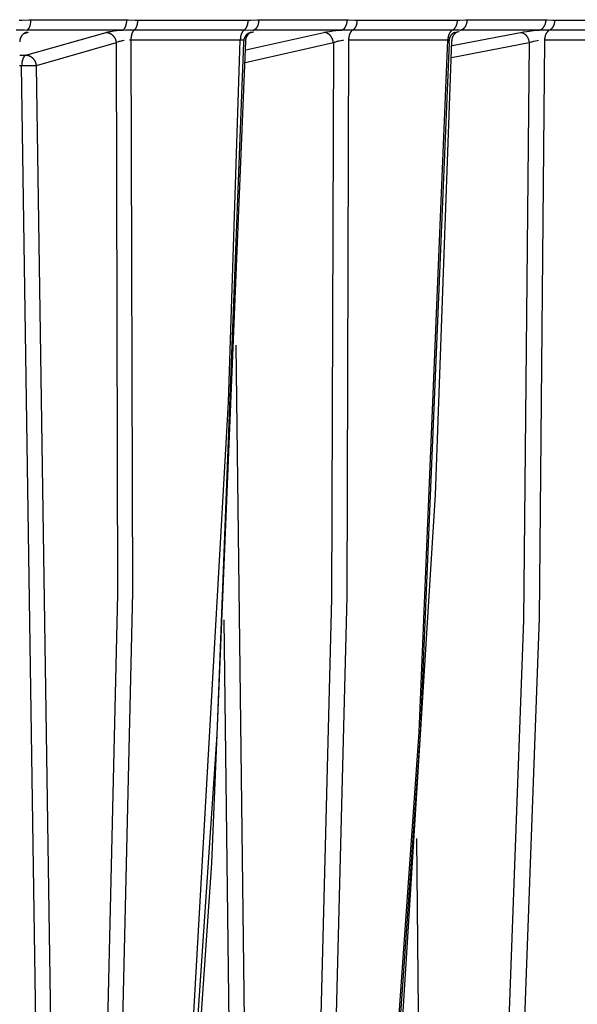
# Model space of a CAD drawing. Header units: millimetres. Extents: x -2637 to -1637, y 678 to 1678.
# Tile 183 of 256: x -2000 to -1974, y 1032 to 1077. Entities that reach past the tile are written whole.
import ezdxf

# ---------------------------------------------------------------- set-up
doc = ezdxf.new("R2010")
doc.units = ezdxf.units.MM
doc.layers.add('Make2D$B.SHOW mini', color=7, linetype='Continuous', true_color=0x000000)

msp = doc.modelspace()

# ---------------------------------------------------------------- linework, layer by layer
at = {"layer": 'Make2D$B.SHOW mini', "color": 18, "lineweight": -3, "true_color": 0x000000}
for points in [[(-1999.953, 1077.442), (-1999.825, 1077.444), (-1999.495, 1077.458), (-1999.427, 1077.459)], [(-1999.427, 1077.459), (-1999.428, 1077.418), (-1999.429, 1077.398), (-1999.431, 1077.377), (-1999.433, 1077.356), (-1999.435, 1077.335), (-1999.438, 1077.314), (-1999.441, 1077.294), (-1999.444, 1077.273), (-1999.448, 1077.253), (-1999.453, 1077.233), (-1999.457, 1077.213), (-1999.462, 1077.194), (-1999.468, 1077.176), (-1999.474, 1077.158), (-1999.48, 1077.141), (-1999.486, 1077.124), (-1999.493, 1077.108), (-1999.496, 1077.101), (-1999.5, 1077.093), (-1999.504, 1077.086), (-1999.507, 1077.079), (-1999.511, 1077.072), (-1999.515, 1077.066), (-1999.519, 1077.059), (-1999.523, 1077.053), (-1999.526, 1077.047), (-1999.53, 1077.042), (-1999.534, 1077.036), (-1999.538, 1077.031), (-1999.543, 1077.026), (-1999.547, 1077.022), (-1999.551, 1077.017), (-1999.555, 1077.013), (-1999.559, 1077.009), (-1999.563, 1077.005), (-1999.567, 1077.002), (-1999.569, 1077), (-1999.572, 1076.999), (-1999.574, 1076.997), (-1999.576, 1076.996), (-1999.578, 1076.994), (-1999.58, 1076.993), (-1999.582, 1076.992), (-1999.584, 1076.99), (-1999.586, 1076.989), (-1999.588, 1076.988), (-1999.59, 1076.987), (-1999.592, 1076.986), (-1999.594, 1076.985), (-1999.597, 1076.984), (-1999.599, 1076.983), (-1999.601, 1076.982), (-1999.603, 1076.982), (-1999.605, 1076.981)], [(-1999.427, 1077.459), (-1994.985, 1077.459)], [(-1995.186, 1076.981), (-1995.184, 1076.982), (-1995.182, 1076.982), (-1995.179, 1076.983), (-1995.177, 1076.984), (-1995.175, 1076.985), (-1995.172, 1076.986), (-1995.17, 1076.987), (-1995.168, 1076.988), (-1995.165, 1076.989), (-1995.163, 1076.99), (-1995.161, 1076.992), (-1995.158, 1076.993), (-1995.156, 1076.994), (-1995.154, 1076.996), (-1995.151, 1076.997), (-1995.149, 1076.999), (-1995.144, 1077.002), (-1995.139, 1077.005), (-1995.135, 1077.009), (-1995.13, 1077.013), (-1995.125, 1077.017), (-1995.121, 1077.022), (-1995.116, 1077.026), (-1995.111, 1077.031), (-1995.107, 1077.036), (-1995.102, 1077.042), (-1995.098, 1077.047), (-1995.094, 1077.053), (-1995.089, 1077.059), (-1995.085, 1077.066), (-1995.081, 1077.072), (-1995.076, 1077.079), (-1995.072, 1077.086), (-1995.068, 1077.093), (-1995.064, 1077.101), (-1995.06, 1077.108), (-1995.056, 1077.116), (-1995.052, 1077.124), (-1995.045, 1077.141), (-1995.038, 1077.158), (-1995.032, 1077.176), (-1995.025, 1077.194), (-1995.02, 1077.213), (-1995.014, 1077.233), (-1995.01, 1077.253), (-1995.005, 1077.273), (-1995.001, 1077.294), (-1994.998, 1077.314), (-1994.994, 1077.335), (-1994.992, 1077.356), (-1994.99, 1077.377), (-1994.988, 1077.398), (-1994.987, 1077.418), (-1994.986, 1077.439), (-1994.985, 1077.459)], [(-1994.985, 1077.459), (-1994.918, 1077.458), (-1994.6, 1077.444), (-1994.476, 1077.442)], [(-1994.638, 1076.984), (-1994.634, 1076.987), (-1994.63, 1076.99), (-1994.626, 1076.993), (-1994.622, 1076.997), (-1994.618, 1077), (-1994.614, 1077.004), (-1994.61, 1077.008), (-1994.606, 1077.012), (-1994.602, 1077.016), (-1994.598, 1077.021), (-1994.594, 1077.025), (-1994.59, 1077.03), (-1994.587, 1077.035), (-1994.583, 1077.04), (-1994.579, 1077.045), (-1994.575, 1077.051), (-1994.572, 1077.056), (-1994.568, 1077.062), (-1994.561, 1077.074), (-1994.554, 1077.087), (-1994.547, 1077.1), (-1994.541, 1077.114), (-1994.535, 1077.128), (-1994.529, 1077.143), (-1994.523, 1077.159), (-1994.518, 1077.175), (-1994.512, 1077.191), (-1994.508, 1077.208), (-1994.503, 1077.225), (-1994.499, 1077.243), (-1994.495, 1077.26), (-1994.492, 1077.278), (-1994.489, 1077.296), (-1994.486, 1077.314), (-1994.483, 1077.333), (-1994.481, 1077.351), (-1994.48, 1077.369), (-1994.478, 1077.388), (-1994.477, 1077.406), (-1994.476, 1077.442)], [(-1994.476, 1077.442), (-1989.379, 1077.442)], [(-1989.562, 1076.984), (-1989.557, 1076.987), (-1989.553, 1076.99), (-1989.548, 1076.993), (-1989.544, 1076.997), (-1989.539, 1077), (-1989.535, 1077.004), (-1989.53, 1077.008), (-1989.526, 1077.012), (-1989.521, 1077.016), (-1989.517, 1077.021), (-1989.513, 1077.025), (-1989.508, 1077.03), (-1989.504, 1077.035), (-1989.5, 1077.04), (-1989.496, 1077.045), (-1989.491, 1077.051), (-1989.487, 1077.056), (-1989.483, 1077.062), (-1989.479, 1077.068), (-1989.475, 1077.074), (-1989.471, 1077.08), (-1989.467, 1077.087), (-1989.46, 1077.1), (-1989.452, 1077.114), (-1989.445, 1077.128), (-1989.439, 1077.143), (-1989.432, 1077.159), (-1989.426, 1077.175), (-1989.42, 1077.191), (-1989.415, 1077.208), (-1989.41, 1077.225), (-1989.405, 1077.243), (-1989.401, 1077.26), (-1989.397, 1077.278), (-1989.393, 1077.296), (-1989.39, 1077.314), (-1989.388, 1077.333), (-1989.385, 1077.351), (-1989.383, 1077.369), (-1989.382, 1077.388), (-1989.38, 1077.406), (-1989.38, 1077.424), (-1989.379, 1077.442)], [(-1989.379, 1077.442), (-1989.32, 1077.443), (-1989.26, 1077.444), (-1988.955, 1077.458), (-1988.891, 1077.459)], [(-1988.891, 1077.459), (-1988.892, 1077.439), (-1988.893, 1077.418), (-1988.895, 1077.398), (-1988.897, 1077.377), (-1988.899, 1077.356), (-1988.902, 1077.335), (-1988.906, 1077.314), (-1988.91, 1077.294), (-1988.915, 1077.273), (-1988.92, 1077.253), (-1988.925, 1077.233), (-1988.931, 1077.213), (-1988.938, 1077.194), (-1988.945, 1077.176), (-1988.953, 1077.158), (-1988.957, 1077.149), (-1988.961, 1077.141), (-1988.965, 1077.132), (-1988.969, 1077.124), (-1988.974, 1077.116), (-1988.978, 1077.108), (-1988.983, 1077.101), (-1988.987, 1077.093), (-1988.992, 1077.086), (-1988.997, 1077.079), (-1989.002, 1077.072), (-1989.007, 1077.066), (-1989.012, 1077.059), (-1989.017, 1077.053), (-1989.022, 1077.047), (-1989.027, 1077.042), (-1989.032, 1077.036), (-1989.038, 1077.031), (-1989.043, 1077.026), (-1989.048, 1077.022), (-1989.054, 1077.017), (-1989.059, 1077.013), (-1989.065, 1077.009), (-1989.07, 1077.005), (-1989.075, 1077.002), (-1989.081, 1076.999), (-1989.086, 1076.996), (-1989.092, 1076.993), (-1989.097, 1076.99), (-1989.103, 1076.988), (-1989.105, 1076.987), (-1989.108, 1076.986), (-1989.111, 1076.985), (-1989.114, 1076.984), (-1989.116, 1076.983), (-1989.119, 1076.982), (-1989.122, 1076.982), (-1989.124, 1076.981)], [(-1988.891, 1077.459), (-1984.803, 1077.459)], [(-1985.057, 1076.981), (-1985.051, 1076.982), (-1985.045, 1076.984), (-1985.039, 1076.986), (-1985.033, 1076.988), (-1985.028, 1076.99), (-1985.022, 1076.993), (-1985.016, 1076.996), (-1985.01, 1076.999), (-1985.004, 1077.002), (-1984.998, 1077.005), (-1984.992, 1077.009), (-1984.986, 1077.013), (-1984.98, 1077.017), (-1984.974, 1077.022), (-1984.968, 1077.026), (-1984.963, 1077.031), (-1984.957, 1077.036), (-1984.951, 1077.042), (-1984.945, 1077.047), (-1984.94, 1077.053), (-1984.934, 1077.059), (-1984.929, 1077.066), (-1984.923, 1077.072), (-1984.918, 1077.079), (-1984.913, 1077.086), (-1984.908, 1077.093), (-1984.903, 1077.101), (-1984.898, 1077.108), (-1984.893, 1077.116), (-1984.888, 1077.124), (-1984.883, 1077.132), (-1984.879, 1077.141), (-1984.874, 1077.149), (-1984.87, 1077.158), (-1984.866, 1077.167), (-1984.862, 1077.176), (-1984.854, 1077.194), (-1984.847, 1077.213), (-1984.84, 1077.233), (-1984.834, 1077.253), (-1984.828, 1077.273), (-1984.823, 1077.294), (-1984.819, 1077.314), (-1984.815, 1077.335), (-1984.811, 1077.356), (-1984.809, 1077.377), (-1984.807, 1077.398), (-1984.805, 1077.418), (-1984.804, 1077.439), (-1984.803, 1077.459)], [(-1984.803, 1077.459), (-1984.742, 1077.458), (-1984.451, 1077.444), (-1984.394, 1077.443), (-1984.337, 1077.442)], [(-1984.541, 1076.984), (-1984.536, 1076.987), (-1984.531, 1076.99), (-1984.526, 1076.993), (-1984.521, 1076.997), (-1984.516, 1077), (-1984.511, 1077.004), (-1984.506, 1077.008), (-1984.501, 1077.012), (-1984.496, 1077.016), (-1984.491, 1077.021), (-1984.486, 1077.025), (-1984.481, 1077.03), (-1984.477, 1077.035), (-1984.472, 1077.04), (-1984.467, 1077.045), (-1984.462, 1077.051), (-1984.458, 1077.056), (-1984.453, 1077.062), (-1984.449, 1077.068), (-1984.444, 1077.074), (-1984.44, 1077.08), (-1984.436, 1077.087), (-1984.431, 1077.093), (-1984.427, 1077.1), (-1984.419, 1077.114), (-1984.411, 1077.128), (-1984.404, 1077.143), (-1984.397, 1077.159), (-1984.39, 1077.175), (-1984.383, 1077.191), (-1984.377, 1077.208), (-1984.372, 1077.225), (-1984.366, 1077.243), (-1984.362, 1077.26), (-1984.357, 1077.278), (-1984.353, 1077.296), (-1984.35, 1077.314), (-1984.347, 1077.333), (-1984.344, 1077.351), (-1984.342, 1077.369), (-1984.34, 1077.388), (-1984.339, 1077.406), (-1984.338, 1077.424), (-1984.337, 1077.442)], [(-1984.337, 1077.442), (-1979.712, 1077.442)], [(-1979.935, 1076.984), (-1979.929, 1076.987), (-1979.924, 1076.99), (-1979.918, 1076.993), (-1979.913, 1076.997), (-1979.907, 1077), (-1979.902, 1077.004), (-1979.896, 1077.008), (-1979.891, 1077.012), (-1979.886, 1077.016), (-1979.88, 1077.021), (-1979.875, 1077.025), (-1979.87, 1077.03), (-1979.865, 1077.035), (-1979.859, 1077.04), (-1979.854, 1077.045), (-1979.849, 1077.051), (-1979.844, 1077.056), (-1979.839, 1077.062), (-1979.834, 1077.068), (-1979.829, 1077.074), (-1979.824, 1077.08), (-1979.82, 1077.087), (-1979.815, 1077.093), (-1979.811, 1077.1), (-1979.806, 1077.107), (-1979.802, 1077.114), (-1979.793, 1077.128), (-1979.785, 1077.143), (-1979.777, 1077.159), (-1979.77, 1077.175), (-1979.763, 1077.191), (-1979.756, 1077.208), (-1979.75, 1077.225), (-1979.744, 1077.243), (-1979.739, 1077.26), (-1979.734, 1077.278), (-1979.73, 1077.296), (-1979.726, 1077.314), (-1979.723, 1077.333), (-1979.72, 1077.351), (-1979.717, 1077.369), (-1979.715, 1077.388), (-1979.714, 1077.406), (-1979.713, 1077.424), (-1979.712, 1077.442)], [(-1979.712, 1077.442), (-1979.659, 1077.443), (-1979.605, 1077.444), (-1979.331, 1077.458), (-1979.273, 1077.459)], [(-1979.273, 1077.459), (-1979.274, 1077.439), (-1979.275, 1077.418), (-1979.277, 1077.398), (-1979.28, 1077.377), (-1979.283, 1077.356), (-1979.287, 1077.335), (-1979.291, 1077.314), (-1979.296, 1077.294), (-1979.301, 1077.273), (-1979.308, 1077.253), (-1979.315, 1077.233), (-1979.322, 1077.213), (-1979.326, 1077.204), (-1979.33, 1077.194), (-1979.334, 1077.185), (-1979.339, 1077.176), (-1979.343, 1077.167), (-1979.348, 1077.158), (-1979.353, 1077.149), (-1979.358, 1077.141), (-1979.363, 1077.132), (-1979.368, 1077.124), (-1979.373, 1077.116), (-1979.379, 1077.108), (-1979.384, 1077.101), (-1979.39, 1077.093), (-1979.396, 1077.086), (-1979.402, 1077.079), (-1979.407, 1077.072), (-1979.414, 1077.066), (-1979.42, 1077.059), (-1979.426, 1077.053), (-1979.432, 1077.047), (-1979.438, 1077.042), (-1979.445, 1077.036), (-1979.451, 1077.031), (-1979.457, 1077.026), (-1979.464, 1077.022), (-1979.47, 1077.017), (-1979.477, 1077.013), (-1979.484, 1077.009), (-1979.49, 1077.005), (-1979.497, 1077.002), (-1979.503, 1076.999), (-1979.51, 1076.996), (-1979.517, 1076.993), (-1979.523, 1076.99), (-1979.53, 1076.988), (-1979.537, 1076.986), (-1979.543, 1076.984), (-1979.55, 1076.982), (-1979.556, 1076.981)], [(-1979.273, 1077.459), (-1975.622, 1077.459)], [(-1975.923, 1076.981), (-1975.916, 1076.982), (-1975.909, 1076.984), (-1975.902, 1076.986), (-1975.895, 1076.988), (-1975.888, 1076.99), (-1975.881, 1076.993), (-1975.874, 1076.996), (-1975.867, 1076.999), (-1975.86, 1077.002), (-1975.853, 1077.005), (-1975.846, 1077.009), (-1975.839, 1077.013), (-1975.832, 1077.017), (-1975.825, 1077.022), (-1975.818, 1077.026), (-1975.811, 1077.031), (-1975.804, 1077.036), (-1975.797, 1077.042), (-1975.791, 1077.047), (-1975.784, 1077.053), (-1975.778, 1077.059), (-1975.771, 1077.066), (-1975.765, 1077.072), (-1975.758, 1077.079), (-1975.752, 1077.086), (-1975.746, 1077.093), (-1975.74, 1077.101), (-1975.734, 1077.108), (-1975.728, 1077.116), (-1975.723, 1077.124), (-1975.717, 1077.132), (-1975.712, 1077.141), (-1975.706, 1077.149), (-1975.701, 1077.158), (-1975.696, 1077.167), (-1975.691, 1077.176), (-1975.687, 1077.185), (-1975.682, 1077.194), (-1975.678, 1077.204), (-1975.673, 1077.213), (-1975.669, 1077.223), (-1975.665, 1077.233), (-1975.662, 1077.243), (-1975.658, 1077.253), (-1975.651, 1077.273), (-1975.646, 1077.294), (-1975.64, 1077.314), (-1975.636, 1077.335), (-1975.632, 1077.356), (-1975.628, 1077.377), (-1975.626, 1077.398), (-1975.624, 1077.418), (-1975.622, 1077.439), (-1975.622, 1077.459)], [(-1975.622, 1077.459), (-1975.567, 1077.458), (-1975.309, 1077.444), (-1975.259, 1077.443), (-1975.209, 1077.442)], [(-1975.45, 1076.984), (-1975.444, 1076.987), (-1975.438, 1076.99), (-1975.432, 1076.993), (-1975.426, 1076.997), (-1975.42, 1077), (-1975.414, 1077.004), (-1975.409, 1077.008), (-1975.403, 1077.012), (-1975.397, 1077.016), (-1975.391, 1077.021), (-1975.385, 1077.025), (-1975.38, 1077.03), (-1975.374, 1077.035), (-1975.368, 1077.04), (-1975.363, 1077.045), (-1975.357, 1077.051), (-1975.352, 1077.056), (-1975.346, 1077.062), (-1975.341, 1077.068), (-1975.336, 1077.074), (-1975.331, 1077.08), (-1975.325, 1077.087), (-1975.32, 1077.093), (-1975.315, 1077.1), (-1975.311, 1077.107), (-1975.306, 1077.114), (-1975.301, 1077.121), (-1975.297, 1077.128), (-1975.292, 1077.136), (-1975.288, 1077.143), (-1975.279, 1077.159), (-1975.271, 1077.175), (-1975.263, 1077.191), (-1975.256, 1077.208), (-1975.25, 1077.225), (-1975.244, 1077.243), (-1975.238, 1077.26), (-1975.233, 1077.278), (-1975.228, 1077.296), (-1975.224, 1077.314), (-1975.22, 1077.333), (-1975.217, 1077.351), (-1975.215, 1077.369), (-1975.213, 1077.388), (-1975.211, 1077.406), (-1975.21, 1077.424), (-1975.209, 1077.442)], [(-1975.209, 1077.442), (-1971.15, 1077.442)], [(-2000.092, 1076.984), (-1999.71, 1076.984), (-1999.605, 1076.981)], [(-1999.795, 1076.771), (-1999.802, 1076.764), (-1999.81, 1076.756), (-1999.817, 1076.748), (-1999.824, 1076.739), (-1999.831, 1076.731), (-1999.837, 1076.722), (-1999.844, 1076.713), (-1999.85, 1076.704), (-1999.856, 1076.695), (-1999.862, 1076.685), (-1999.868, 1076.676), (-1999.874, 1076.666), (-1999.879, 1076.656), (-1999.884, 1076.646), (-1999.889, 1076.635), (-1999.894, 1076.625), (-1999.898, 1076.614), (-1999.903, 1076.604), (-1999.907, 1076.593), (-1999.91, 1076.582), (-1999.914, 1076.571), (-1999.917, 1076.56), (-1999.92, 1076.548), (-1999.923, 1076.537), (-1999.925, 1076.526), (-1999.928, 1076.514), (-1999.929, 1076.502), (-1999.931, 1076.491), (-1999.932, 1076.479), (-1999.934, 1076.467), (-1999.934, 1076.455), (-1999.935, 1076.444)], [(-1999.551, 1076.873), (-1999.797, 1076.794)], [(-1999.688, 1076.848), (-1999.696, 1076.844), (-1999.705, 1076.839), (-1999.715, 1076.833), (-1999.721, 1076.83), (-1999.727, 1076.826), (-1999.733, 1076.822), (-1999.74, 1076.817), (-1999.746, 1076.813), (-1999.753, 1076.807), (-1999.76, 1076.802), (-1999.767, 1076.796), (-1999.774, 1076.79), (-1999.781, 1076.784)], [(-1999.551, 1076.873), (-1999.559, 1076.873), (-1999.567, 1076.873), (-1999.575, 1076.872), (-1999.582, 1076.872), (-1999.59, 1076.871), (-1999.598, 1076.87), (-1999.606, 1076.869), (-1999.614, 1076.868), (-1999.622, 1076.867), (-1999.63, 1076.865), (-1999.638, 1076.864), (-1999.645, 1076.862), (-1999.653, 1076.86), (-1999.661, 1076.858), (-1999.668, 1076.856), (-1999.676, 1076.853)], [(-1999.645, 1075.82), (-1995.948, 1076.873)], [(-1999.53, 1076.981), (-1999.605, 1076.981)], [(-1995.186, 1076.981), (-1999.506, 1076.981)], [(-1995.948, 1076.873), (-1995.923, 1076.88), (-1995.897, 1076.886), (-1995.842, 1076.898), (-1995.782, 1076.91), (-1995.72, 1076.921), (-1995.588, 1076.94), (-1995.453, 1076.956), (-1995.186, 1076.981)], [(-1995.948, 1076.873), (-1995.938, 1076.873), (-1995.928, 1076.872), (-1995.918, 1076.872), (-1995.908, 1076.871), (-1995.898, 1076.87), (-1995.888, 1076.868), (-1995.878, 1076.867), (-1995.867, 1076.865), (-1995.857, 1076.863), (-1995.847, 1076.86), (-1995.836, 1076.857), (-1995.826, 1076.854), (-1995.816, 1076.851), (-1995.805, 1076.847), (-1995.795, 1076.843), (-1995.784, 1076.839), (-1995.774, 1076.834), (-1995.764, 1076.829), (-1995.753, 1076.824), (-1995.743, 1076.819), (-1995.733, 1076.813), (-1995.723, 1076.807), (-1995.713, 1076.801), (-1995.703, 1076.794), (-1995.693, 1076.787), (-1995.684, 1076.78), (-1995.674, 1076.772), (-1995.665, 1076.765), (-1995.656, 1076.757), (-1995.647, 1076.748), (-1995.638, 1076.74), (-1995.629, 1076.731), (-1995.62, 1076.722), (-1995.612, 1076.713), (-1995.604, 1076.704), (-1995.596, 1076.694), (-1995.588, 1076.684), (-1995.581, 1076.674), (-1995.574, 1076.664), (-1995.567, 1076.654), (-1995.56, 1076.644), (-1995.553, 1076.633), (-1995.547, 1076.622), (-1995.541, 1076.611), (-1995.535, 1076.6), (-1995.53, 1076.589), (-1995.525, 1076.578), (-1995.52, 1076.567), (-1995.515, 1076.556), (-1995.511, 1076.545), (-1995.506, 1076.533), (-1995.502, 1076.522), (-1995.499, 1076.511), (-1995.495, 1076.499), (-1995.492, 1076.488), (-1995.489, 1076.477), (-1995.487, 1076.465), (-1995.484, 1076.454), (-1995.482, 1076.443), (-1995.48, 1076.432), (-1995.479, 1076.421), (-1995.477, 1076.409), (-1995.476, 1076.399), (-1995.475, 1076.388)], [(-1995.186, 1076.981), (-1995.054, 1076.984), (-1994.638, 1076.984)], [(-1994.638, 1076.984), (-1994.642, 1076.981), (-1994.646, 1076.978), (-1994.65, 1076.975), (-1994.654, 1076.972), (-1994.658, 1076.968), (-1994.662, 1076.964), (-1994.666, 1076.96), (-1994.67, 1076.956), (-1994.674, 1076.952), (-1994.678, 1076.947), (-1994.682, 1076.942), (-1994.685, 1076.938), (-1994.689, 1076.933), (-1994.693, 1076.927), (-1994.697, 1076.922), (-1994.701, 1076.916), (-1994.704, 1076.911), (-1994.708, 1076.905), (-1994.712, 1076.899), (-1994.715, 1076.892), (-1994.722, 1076.879), (-1994.729, 1076.866), (-1994.736, 1076.852), (-1994.742, 1076.837), (-1994.748, 1076.821), (-1994.754, 1076.805), (-1994.759, 1076.789), (-1994.764, 1076.772), (-1994.769, 1076.755), (-1994.773, 1076.738), (-1994.777, 1076.72), (-1994.781, 1076.702), (-1994.785, 1076.683), (-1994.788, 1076.665), (-1994.79, 1076.646), (-1994.793, 1076.628), (-1994.795, 1076.609), (-1994.796, 1076.59), (-1994.798, 1076.572), (-1994.798, 1076.553), (-1994.799, 1076.516)], [(-1994.638, 1076.984), (-1989.562, 1076.984)], [(-1989.562, 1076.984), (-1989.566, 1076.981), (-1989.571, 1076.978), (-1989.575, 1076.975), (-1989.58, 1076.972), (-1989.584, 1076.968), (-1989.589, 1076.964), (-1989.594, 1076.96), (-1989.598, 1076.956), (-1989.602, 1076.952), (-1989.607, 1076.947), (-1989.611, 1076.942), (-1989.616, 1076.938), (-1989.62, 1076.933), (-1989.624, 1076.927), (-1989.629, 1076.922), (-1989.633, 1076.916), (-1989.637, 1076.911), (-1989.641, 1076.905), (-1989.645, 1076.899), (-1989.649, 1076.892), (-1989.653, 1076.886), (-1989.657, 1076.879), (-1989.665, 1076.866), (-1989.672, 1076.852), (-1989.679, 1076.837), (-1989.686, 1076.821), (-1989.693, 1076.805), (-1989.699, 1076.789), (-1989.705, 1076.772), (-1989.71, 1076.755), (-1989.715, 1076.738), (-1989.72, 1076.72), (-1989.724, 1076.702), (-1989.728, 1076.683), (-1989.731, 1076.665), (-1989.734, 1076.646), (-1989.737, 1076.628), (-1989.739, 1076.609), (-1989.741, 1076.59), (-1989.742, 1076.572), (-1989.743, 1076.553), (-1989.744, 1076.535), (-1989.744, 1076.516)], [(-1989.363, 1076.834), (-1989.369, 1076.831), (-1989.376, 1076.827), (-1989.382, 1076.824), (-1989.389, 1076.82), (-1989.395, 1076.816), (-1989.402, 1076.812), (-1989.408, 1076.807), (-1989.414, 1076.803), (-1989.42, 1076.798), (-1989.426, 1076.793), (-1989.433, 1076.788), (-1989.438, 1076.783), (-1989.444, 1076.778), (-1989.45, 1076.772), (-1989.456, 1076.767), (-1989.462, 1076.761), (-1989.467, 1076.755), (-1989.473, 1076.749), (-1989.478, 1076.743), (-1989.483, 1076.737), (-1989.488, 1076.731), (-1989.494, 1076.724), (-1989.498, 1076.717), (-1989.503, 1076.711), (-1989.508, 1076.704), (-1989.513, 1076.697), (-1989.517, 1076.69), (-1989.522, 1076.682), (-1989.526, 1076.675), (-1989.53, 1076.668), (-1989.534, 1076.66), (-1989.538, 1076.653), (-1989.542, 1076.645), (-1989.545, 1076.637), (-1989.549, 1076.629), (-1989.552, 1076.621), (-1989.555, 1076.613), (-1989.558, 1076.605), (-1989.564, 1076.589), (-1989.569, 1076.573), (-1989.574, 1076.556), (-1989.578, 1076.539), (-1989.581, 1076.522), (-1989.584, 1076.505), (-1989.587, 1076.488), (-1989.588, 1076.471), (-1989.59, 1076.454), (-1989.591, 1076.438), (-1989.591, 1076.421), (-1989.591, 1076.404), (-1989.59, 1076.388)], [(-1989.562, 1076.984), (-1989.169, 1076.983), (-1989.124, 1076.981)], [(-1989.369, 1076.79), (-1989.377, 1076.782), (-1989.384, 1076.774), (-1989.392, 1076.766), (-1989.399, 1076.758), (-1989.406, 1076.749), (-1989.413, 1076.74), (-1989.419, 1076.731), (-1989.426, 1076.722), (-1989.432, 1076.713), (-1989.438, 1076.703), (-1989.444, 1076.693), (-1989.449, 1076.683), (-1989.455, 1076.673), (-1989.46, 1076.663), (-1989.465, 1076.653), (-1989.47, 1076.642), (-1989.474, 1076.632), (-1989.478, 1076.621), (-1989.482, 1076.61), (-1989.486, 1076.599), (-1989.49, 1076.588), (-1989.493, 1076.577), (-1989.496, 1076.565), (-1989.499, 1076.554), (-1989.501, 1076.542), (-1989.503, 1076.531), (-1989.505, 1076.519), (-1989.507, 1076.508), (-1989.508, 1076.496), (-1989.509, 1076.484), (-1989.51, 1076.472), (-1989.511, 1076.46)], [(-1989.493, 1076.06), (-1985.886, 1076.873)], [(-1989.27, 1076.856), (-1989.365, 1076.833)], [(-1989.257, 1076.87), (-1989.264, 1076.866), (-1989.273, 1076.862), (-1989.283, 1076.856), (-1989.288, 1076.853), (-1989.294, 1076.85), (-1989.3, 1076.846), (-1989.306, 1076.842), (-1989.312, 1076.838), (-1989.319, 1076.833), (-1989.326, 1076.828), (-1989.333, 1076.822), (-1989.34, 1076.817), (-1989.347, 1076.81)], [(-1989.203, 1076.873), (-1989.213, 1076.873), (-1989.224, 1076.872), (-1989.235, 1076.871), (-1989.245, 1076.87), (-1989.256, 1076.869), (-1989.266, 1076.867), (-1989.276, 1076.865), (-1989.287, 1076.863)], [(-1989.142, 1076.889), (-1989.17, 1076.881), (-1989.203, 1076.873)], [(-1985.057, 1076.981), (-1989.124, 1076.981)], [(-1985.886, 1076.873), (-1985.824, 1076.886), (-1985.758, 1076.898), (-1985.619, 1076.921), (-1985.475, 1076.94), (-1985.191, 1076.97), (-1985.057, 1076.981)], [(-1985.443, 1076.388), (-1985.444, 1076.399), (-1985.446, 1076.409), (-1985.447, 1076.421), (-1985.449, 1076.432), (-1985.451, 1076.443), (-1985.453, 1076.454), (-1985.456, 1076.465), (-1985.458, 1076.477), (-1985.461, 1076.488), (-1985.464, 1076.499), (-1985.468, 1076.511), (-1985.471, 1076.522), (-1985.475, 1076.533), (-1985.479, 1076.545), (-1985.484, 1076.556), (-1985.488, 1076.567), (-1985.493, 1076.578), (-1985.498, 1076.589), (-1985.503, 1076.6), (-1985.509, 1076.611), (-1985.514, 1076.622), (-1985.52, 1076.633), (-1985.526, 1076.644), (-1985.533, 1076.654), (-1985.54, 1076.664), (-1985.546, 1076.674), (-1985.553, 1076.684), (-1985.561, 1076.694), (-1985.568, 1076.704), (-1985.576, 1076.713), (-1985.584, 1076.722), (-1985.592, 1076.731), (-1985.6, 1076.74), (-1985.608, 1076.748), (-1985.616, 1076.757), (-1985.625, 1076.765), (-1985.634, 1076.772), (-1985.643, 1076.78), (-1985.652, 1076.787), (-1985.661, 1076.794), (-1985.67, 1076.801), (-1985.679, 1076.807), (-1985.688, 1076.813), (-1985.698, 1076.819), (-1985.707, 1076.824), (-1985.717, 1076.829), (-1985.726, 1076.834), (-1985.736, 1076.839), (-1985.746, 1076.843), (-1985.755, 1076.847), (-1985.765, 1076.851), (-1985.774, 1076.854), (-1985.784, 1076.857), (-1985.794, 1076.86), (-1985.803, 1076.863), (-1985.813, 1076.865), (-1985.822, 1076.867), (-1985.831, 1076.868), (-1985.841, 1076.87), (-1985.85, 1076.871), (-1985.859, 1076.872), (-1985.868, 1076.872), (-1985.877, 1076.873), (-1985.886, 1076.873)], [(-1985.057, 1076.981), (-1984.931, 1076.984), (-1984.541, 1076.984)], [(-1984.541, 1076.984), (-1984.546, 1076.981), (-1984.551, 1076.978), (-1984.556, 1076.975), (-1984.561, 1076.972), (-1984.566, 1076.968), (-1984.571, 1076.964), (-1984.576, 1076.96), (-1984.581, 1076.956), (-1984.586, 1076.952), (-1984.591, 1076.947), (-1984.596, 1076.942), (-1984.601, 1076.938), (-1984.606, 1076.933), (-1984.611, 1076.927), (-1984.615, 1076.922), (-1984.62, 1076.916), (-1984.625, 1076.911), (-1984.629, 1076.905), (-1984.634, 1076.899), (-1984.639, 1076.892), (-1984.643, 1076.886), (-1984.647, 1076.879), (-1984.652, 1076.873), (-1984.656, 1076.866), (-1984.664, 1076.852), (-1984.672, 1076.837), (-1984.68, 1076.821), (-1984.687, 1076.805), (-1984.694, 1076.789), (-1984.7, 1076.772), (-1984.706, 1076.755), (-1984.712, 1076.738), (-1984.717, 1076.72), (-1984.721, 1076.702), (-1984.726, 1076.683), (-1984.73, 1076.665), (-1984.733, 1076.646), (-1984.736, 1076.628), (-1984.738, 1076.609), (-1984.74, 1076.59), (-1984.742, 1076.572), (-1984.743, 1076.553), (-1984.744, 1076.535), (-1984.744, 1076.516)], [(-1984.541, 1076.984), (-1979.935, 1076.984)], [(-1979.935, 1076.984), (-1979.94, 1076.981), (-1979.946, 1076.978), (-1979.951, 1076.975), (-1979.957, 1076.972), (-1979.963, 1076.968), (-1979.968, 1076.964), (-1979.974, 1076.96), (-1979.979, 1076.956), (-1979.984, 1076.952), (-1979.99, 1076.947), (-1979.995, 1076.942), (-1980.001, 1076.938), (-1980.006, 1076.933), (-1980.011, 1076.927), (-1980.016, 1076.922), (-1980.022, 1076.916), (-1980.027, 1076.911), (-1980.032, 1076.905), (-1980.037, 1076.899), (-1980.042, 1076.892), (-1980.046, 1076.886), (-1980.051, 1076.879), (-1980.056, 1076.873), (-1980.061, 1076.866), (-1980.065, 1076.859), (-1980.07, 1076.852), (-1980.074, 1076.844), (-1980.078, 1076.837), (-1980.087, 1076.821), (-1980.094, 1076.805), (-1980.102, 1076.789), (-1980.109, 1076.772), (-1980.115, 1076.755), (-1980.122, 1076.738), (-1980.127, 1076.72), (-1980.132, 1076.702), (-1980.137, 1076.683), (-1980.141, 1076.665), (-1980.145, 1076.646), (-1980.148, 1076.628), (-1980.151, 1076.609), (-1980.153, 1076.59), (-1980.155, 1076.572), (-1980.156, 1076.553), (-1980.157, 1076.535), (-1980.157, 1076.516)], [(-1979.822, 1076.867), (-1979.829, 1076.866), (-1979.837, 1076.864), (-1979.844, 1076.862), (-1979.852, 1076.86), (-1979.859, 1076.857), (-1979.867, 1076.854), (-1979.874, 1076.852), (-1979.881, 1076.848), (-1979.889, 1076.845), (-1979.896, 1076.841), (-1979.903, 1076.838), (-1979.91, 1076.833), (-1979.918, 1076.829), (-1979.925, 1076.825), (-1979.932, 1076.82), (-1979.939, 1076.815), (-1979.946, 1076.809), (-1979.953, 1076.804), (-1979.959, 1076.798), (-1979.966, 1076.792), (-1979.972, 1076.786), (-1979.979, 1076.78), (-1979.985, 1076.773), (-1979.991, 1076.766), (-1979.997, 1076.759), (-1980.003, 1076.752), (-1980.009, 1076.745), (-1980.015, 1076.737), (-1980.02, 1076.729), (-1980.026, 1076.721), (-1980.031, 1076.713), (-1980.036, 1076.704), (-1980.041, 1076.696), (-1980.046, 1076.687), (-1980.05, 1076.678), (-1980.055, 1076.669), (-1980.059, 1076.66), (-1980.063, 1076.651), (-1980.067, 1076.641), (-1980.07, 1076.632), (-1980.074, 1076.622), (-1980.077, 1076.612), (-1980.08, 1076.602), (-1980.083, 1076.592), (-1980.086, 1076.582), (-1980.089, 1076.572), (-1980.091, 1076.562), (-1980.093, 1076.552), (-1980.095, 1076.541), (-1980.097, 1076.531), (-1980.098, 1076.521), (-1980.1, 1076.511), (-1980.102, 1076.49), (-1980.104, 1076.469), (-1980.105, 1076.449), (-1980.105, 1076.428), (-1980.104, 1076.408), (-1980.103, 1076.388)], [(-1979.838, 1076.808), (-1979.846, 1076.8), (-1979.853, 1076.792), (-1979.861, 1076.784), (-1979.868, 1076.775), (-1979.875, 1076.766), (-1979.882, 1076.757), (-1979.889, 1076.748), (-1979.895, 1076.739), (-1979.902, 1076.729), (-1979.908, 1076.72), (-1979.914, 1076.71), (-1979.919, 1076.7), (-1979.925, 1076.69), (-1979.93, 1076.679), (-1979.935, 1076.669), (-1979.94, 1076.658), (-1979.944, 1076.648), (-1979.948, 1076.637), (-1979.952, 1076.626), (-1979.956, 1076.615), (-1979.96, 1076.604), (-1979.963, 1076.592), (-1979.966, 1076.581), (-1979.969, 1076.57), (-1979.971, 1076.558), (-1979.973, 1076.546), (-1979.975, 1076.535), (-1979.977, 1076.523), (-1979.978, 1076.511), (-1979.98, 1076.499), (-1979.98, 1076.487), (-1979.981, 1076.476)], [(-1979.958, 1076.274), (-1976.803, 1076.873)], [(-1979.935, 1076.984), (-1979.634, 1076.984), (-1979.594, 1076.983), (-1979.556, 1076.981)], [(-1979.822, 1076.867), (-1979.786, 1076.875), (-1979.755, 1076.882)], [(-1979.718, 1076.891), (-1979.725, 1076.888), (-1979.734, 1076.884), (-1979.739, 1076.881), (-1979.744, 1076.879), (-1979.75, 1076.875), (-1979.756, 1076.872), (-1979.762, 1076.868), (-1979.769, 1076.863), (-1979.776, 1076.859), (-1979.783, 1076.854), (-1979.791, 1076.848), (-1979.799, 1076.842), (-1979.807, 1076.836), (-1979.815, 1076.829)], [(-1979.629, 1076.905), (-1979.657, 1076.897), (-1979.709, 1076.885)], [(-1975.923, 1076.981), (-1979.556, 1076.981)], [(-1976.803, 1076.873), (-1976.656, 1076.898), (-1976.503, 1076.921), (-1976.2, 1076.956), (-1975.923, 1076.981)], [(-1976.803, 1076.873), (-1976.795, 1076.873), (-1976.787, 1076.872), (-1976.779, 1076.872), (-1976.771, 1076.871), (-1976.763, 1076.87), (-1976.755, 1076.868), (-1976.746, 1076.867), (-1976.738, 1076.865), (-1976.729, 1076.863), (-1976.721, 1076.86), (-1976.712, 1076.857), (-1976.704, 1076.854), (-1976.695, 1076.851), (-1976.687, 1076.847), (-1976.678, 1076.843), (-1976.669, 1076.839), (-1976.661, 1076.834), (-1976.652, 1076.829), (-1976.644, 1076.824), (-1976.635, 1076.819), (-1976.627, 1076.813), (-1976.618, 1076.807), (-1976.61, 1076.801), (-1976.601, 1076.794), (-1976.593, 1076.787), (-1976.585, 1076.78), (-1976.577, 1076.772), (-1976.569, 1076.765), (-1976.561, 1076.757), (-1976.554, 1076.748), (-1976.546, 1076.74), (-1976.539, 1076.731), (-1976.531, 1076.722), (-1976.524, 1076.713), (-1976.517, 1076.704), (-1976.51, 1076.694), (-1976.504, 1076.684), (-1976.497, 1076.674), (-1976.491, 1076.664), (-1976.485, 1076.654), (-1976.479, 1076.644), (-1976.473, 1076.633), (-1976.468, 1076.622), (-1976.462, 1076.611), (-1976.457, 1076.6), (-1976.452, 1076.589), (-1976.448, 1076.578), (-1976.443, 1076.567), (-1976.439, 1076.556), (-1976.435, 1076.545), (-1976.431, 1076.533), (-1976.427, 1076.522), (-1976.42, 1076.499), (-1976.415, 1076.477), (-1976.41, 1076.454), (-1976.405, 1076.432), (-1976.402, 1076.409), (-1976.399, 1076.388)], [(-1975.923, 1076.981), (-1975.806, 1076.984), (-1975.45, 1076.984)], [(-1975.45, 1076.984), (-1975.456, 1076.981), (-1975.462, 1076.978), (-1975.468, 1076.975), (-1975.474, 1076.972), (-1975.48, 1076.968), (-1975.486, 1076.964), (-1975.492, 1076.96), (-1975.498, 1076.956), (-1975.504, 1076.952), (-1975.51, 1076.947), (-1975.516, 1076.942), (-1975.521, 1076.938), (-1975.527, 1076.933), (-1975.533, 1076.927), (-1975.539, 1076.922), (-1975.544, 1076.916), (-1975.55, 1076.911), (-1975.555, 1076.905), (-1975.561, 1076.899), (-1975.566, 1076.892), (-1975.571, 1076.886), (-1975.576, 1076.879), (-1975.581, 1076.873), (-1975.586, 1076.866), (-1975.591, 1076.859), (-1975.596, 1076.852), (-1975.601, 1076.844), (-1975.606, 1076.837), (-1975.61, 1076.829), (-1975.614, 1076.821), (-1975.623, 1076.805), (-1975.631, 1076.789), (-1975.639, 1076.772), (-1975.646, 1076.755), (-1975.652, 1076.738), (-1975.659, 1076.72), (-1975.664, 1076.702), (-1975.669, 1076.683), (-1975.674, 1076.665), (-1975.678, 1076.646), (-1975.681, 1076.628), (-1975.684, 1076.609), (-1975.687, 1076.59), (-1975.688, 1076.572), (-1975.69, 1076.553), (-1975.691, 1076.535), (-1975.691, 1076.516)], [(-1975.45, 1076.984), (-1971.408, 1076.984)], [(-1995.475, 1076.388), (-1999.173, 1075.335)], [(-1995.475, 1076.388), (-1995.411, 1050.921), (-1996.507, 1004.025), (-1997.47, 983.822)], [(-1994.799, 1076.516), (-1994.731, 1051.019), (-1995.82, 1004.055), (-1996.781, 983.822)], [(-1995.661, 983.822), (-1992.672, 1017.734), (-1990.289, 1059.79), (-1989.744, 1076.516)], [(-1989.59, 1076.388), (-1990.83, 1044.44), (-1993.433, 1006.01), (-1995.496, 983.822)], [(-1995.107, 1076.496), (-1995.171, 1076.485), (-1995.204, 1076.479), (-1995.236, 1076.472), (-1995.269, 1076.464), (-1995.302, 1076.455), (-1995.334, 1076.446), (-1995.365, 1076.436), (-1995.38, 1076.431), (-1995.395, 1076.425), (-1995.41, 1076.419), (-1995.424, 1076.414)], [(-1989.511, 1076.46), (-1991.075, 1038.491), (-1993.124, 1008.809), (-1995.417, 983.822)], [(-1994.799, 1076.516), (-1994.833, 1076.517), (-1994.866, 1076.516)], [(-1989.744, 1076.516), (-1994.799, 1076.516)], [(-1989.606, 1076.51), (-1989.62, 1076.512), (-1989.636, 1076.514), (-1989.652, 1076.515), (-1989.669, 1076.516), (-1989.687, 1076.516), (-1989.706, 1076.517), (-1989.744, 1076.516)], [(-1985.443, 1076.388), (-1989.525, 1075.468)], [(-1985.443, 1076.388), (-1985.53, 1050.716), (-1986.15, 1026.63), (-1987.208, 1004.06), (-1988.555, 983.822)], [(-1984.744, 1076.516), (-1984.826, 1050.812), (-1985.442, 1026.693), (-1986.498, 1004.091), (-1987.843, 983.822)], [(-1986.827, 983.822), (-1983.379, 1017.797), (-1981.485, 1044.546), (-1980.157, 1076.516)], [(-1980.103, 1076.388), (-1981.43, 1044.468), (-1983.321, 1017.761), (-1986.764, 983.822)], [(-1979.981, 1076.475), (-1980.737, 1055.502), (-1982.829, 1022.292), (-1985.374, 995.035), (-1986.641, 983.822)], [(-1984.979, 1076.504), (-1985.041, 1076.496), (-1985.107, 1076.485), (-1985.175, 1076.472), (-1985.21, 1076.464), (-1985.245, 1076.455), (-1985.28, 1076.446), (-1985.314, 1076.436), (-1985.348, 1076.425), (-1985.382, 1076.414), (-1985.398, 1076.407), (-1985.413, 1076.401), (-1985.429, 1076.394), (-1985.443, 1076.388)], [(-1980.157, 1076.516), (-1984.744, 1076.516)], [(-1976.399, 1076.388), (-1976.656, 1049.722), (-1977.553, 1025.382), (-1978.913, 1003.371), (-1980.564, 983.822)], [(-1980.091, 1076.516), (-1980.107, 1076.516), (-1980.123, 1076.517), (-1980.157, 1076.516)], [(-1976.399, 1076.388), (-1979.996, 1075.705)], [(-1975.691, 1076.516), (-1975.942, 1049.818), (-1976.836, 1025.442), (-1978.194, 1003.4), (-1979.844, 983.822)], [(-1975.971, 1076.496), (-1976.037, 1076.485), (-1976.106, 1076.472), (-1976.179, 1076.455), (-1976.216, 1076.446), (-1976.254, 1076.436), (-1976.291, 1076.425), (-1976.328, 1076.414), (-1976.364, 1076.401), (-1976.399, 1076.388)], [(-1971.666, 1076.516), (-1975.691, 1076.516)], [(-1999.925, 1075.82), (-1999.645, 1075.82)], [(-1999.645, 1075.82), (-1999.647, 1075.819), (-1999.65, 1075.819), (-1999.652, 1075.818), (-1999.654, 1075.817), (-1999.657, 1075.816), (-1999.659, 1075.815), (-1999.662, 1075.814), (-1999.664, 1075.813), (-1999.666, 1075.812), (-1999.669, 1075.811), (-1999.671, 1075.809), (-1999.673, 1075.808), (-1999.676, 1075.807), (-1999.678, 1075.805), (-1999.68, 1075.804), (-1999.683, 1075.802), (-1999.685, 1075.8), (-1999.688, 1075.799), (-1999.692, 1075.795), (-1999.697, 1075.791), (-1999.702, 1075.787), (-1999.706, 1075.783), (-1999.711, 1075.778), (-1999.716, 1075.774), (-1999.72, 1075.769), (-1999.725, 1075.763), (-1999.73, 1075.758), (-1999.734, 1075.752), (-1999.738, 1075.746), (-1999.743, 1075.74), (-1999.747, 1075.733), (-1999.751, 1075.726), (-1999.756, 1075.719), (-1999.76, 1075.712), (-1999.764, 1075.705), (-1999.768, 1075.697), (-1999.772, 1075.689), (-1999.776, 1075.681), (-1999.78, 1075.673), (-1999.787, 1075.656), (-1999.794, 1075.638), (-1999.8, 1075.619), (-1999.806, 1075.6), (-1999.812, 1075.58), (-1999.817, 1075.56), (-1999.822, 1075.54), (-1999.826, 1075.519), (-1999.83, 1075.498), (-1999.833, 1075.476), (-1999.836, 1075.455), (-1999.839, 1075.434), (-1999.841, 1075.412), (-1999.842, 1075.391), (-1999.843, 1075.37), (-1999.844, 1075.349), (-1999.844, 1075.328)], [(-1999.645, 1075.82), (-1999.635, 1075.82), (-1999.626, 1075.82), (-1999.616, 1075.819), (-1999.606, 1075.818), (-1999.596, 1075.817), (-1999.585, 1075.816), (-1999.575, 1075.814), (-1999.565, 1075.812), (-1999.555, 1075.81), (-1999.544, 1075.807), (-1999.534, 1075.804), (-1999.523, 1075.801), (-1999.513, 1075.798), (-1999.503, 1075.794), (-1999.492, 1075.79), (-1999.482, 1075.786), (-1999.471, 1075.782), (-1999.461, 1075.777), (-1999.451, 1075.771), (-1999.441, 1075.766), (-1999.431, 1075.76), (-1999.42, 1075.754), (-1999.41, 1075.748), (-1999.401, 1075.741), (-1999.391, 1075.734), (-1999.381, 1075.727), (-1999.372, 1075.72), (-1999.362, 1075.712), (-1999.353, 1075.704), (-1999.344, 1075.696), (-1999.335, 1075.687), (-1999.326, 1075.679), (-1999.318, 1075.67), (-1999.31, 1075.66), (-1999.302, 1075.651), (-1999.294, 1075.641), (-1999.286, 1075.632), (-1999.278, 1075.622), (-1999.271, 1075.612), (-1999.264, 1075.601), (-1999.258, 1075.591), (-1999.251, 1075.58), (-1999.245, 1075.569), (-1999.239, 1075.559), (-1999.233, 1075.548), (-1999.227, 1075.537), (-1999.222, 1075.526), (-1999.217, 1075.514), (-1999.213, 1075.503), (-1999.208, 1075.492), (-1999.204, 1075.481), (-1999.2, 1075.469), (-1999.196, 1075.458), (-1999.193, 1075.447), (-1999.19, 1075.435), (-1999.187, 1075.424), (-1999.184, 1075.413), (-1999.182, 1075.401), (-1999.18, 1075.39), (-1999.178, 1075.379), (-1999.176, 1075.368), (-1999.175, 1075.357), (-1999.174, 1075.346), (-1999.173, 1075.335)], [(-1999.844, 1075.328), (-1999.947, 1075.328)], [(-1999.173, 1075.335), (-1999.465, 1075.334), (-1999.844, 1075.328)], [(-1998.486, 983.822), (-1999.844, 1075.328)], [(-1999.173, 1075.335), (-1997.803, 983.822)], [(-1989.952, 1062.426), (-1988.975, 983.822)], [(-1989.68, 983.822), (-1990.491, 1049.733)], [(-1981.598, 1039.64), (-1981.062, 983.822)]]:
    msp.add_lwpolyline(points, dxfattribs=at)

doc.saveas('drawing.dxf')
